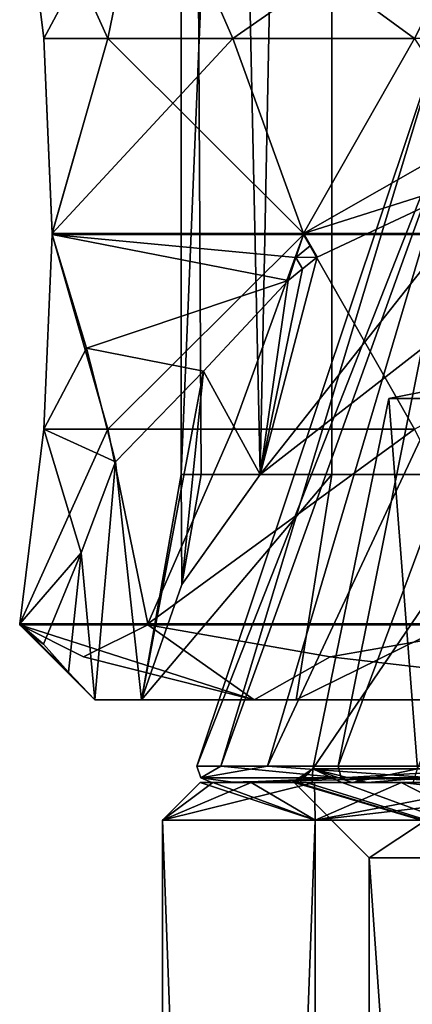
# Model space of a CAD drawing. Header units: millimetres. Extents: x -175 to 175, y 0 to 232.
# Tile 75 of 140: x 127.6 to 132.82, y 58.05 to 71.15. Entities that reach past the tile are written whole.
import ezdxf

# ---------------------------------------------------------------- set-up
doc = ezdxf.new("R2010")
doc.units = ezdxf.units.MM
doc.header["$LTSCALE"] = 65.185185
for name, color, linetype in [('287', 7, 'CONTINUOUS'), ('288', 7, 'CONTINUOUS'), ('289', 7, 'CONTINUOUS'), ('297', 7, 'CONTINUOUS'), ('298', 7, 'CONTINUOUS'), ('360', 7, 'CONTINUOUS'), ('361', 7, 'CONTINUOUS'), ('362', 7, 'CONTINUOUS'), ('363', 7, 'CONTINUOUS'), ('367', 7, 'CONTINUOUS'), ('370', 7, 'CONTINUOUS'), ('375', 7, 'CONTINUOUS'), ('376', 7, 'CONTINUOUS'), ('377', 7, 'CONTINUOUS'), ('682', 7, 'CONTINUOUS'), ('685', 7, 'CONTINUOUS'), ('686', 7, 'CONTINUOUS'), ('687', 7, 'CONTINUOUS'), ('690', 7, 'CONTINUOUS'), ('707', 7, 'CONTINUOUS'), ('782', 7, 'CONTINUOUS'), ('783', 7, 'CONTINUOUS'), ('784', 7, 'CONTINUOUS'), ('796', 7, 'CONTINUOUS'), ('797', 7, 'CONTINUOUS'), ('868', 7, 'CONTINUOUS'), ('869', 7, 'CONTINUOUS'), ('870', 7, 'CONTINUOUS'), ('871', 7, 'CONTINUOUS'), ('880', 7, 'CONTINUOUS'), ('881', 7, 'CONTINUOUS'), ('882', 7, 'CONTINUOUS'), ('883', 7, 'CONTINUOUS')]:
    doc.layers.add(name, color=color, linetype=linetype)

msp = doc.modelspace()

# ---------------------------------------------------------------- linework, layer by layer
at = {"layer": '287', "color": 7, "linetype": 'CONTINUOUS', "true_color": 0xe0f2ff}
for points in [[(132.25, 26), (134.628, 26, -8.875), (132.25, 60), (132.25, 26)], [(132.25, 60), (134.628, 26, -8.875), (134.628, 60, -8.875), (132.25, 60)]]:
    msp.add_3dface(points, dxfattribs=at)
at = {"layer": '288', "color": 7, "linetype": 'CONTINUOUS', "true_color": 0xe0f2ff}
for points in [[(130.171, 61, -2.61), (130, 61), (130.469, 61, -3.721), (130.171, 61, -2.61)], [(130, 61), (130.171, 61, 2.61), (130.157, 61, 1.252), (130, 61)], [(130.469, 61, -3.721), (130, 61), (130.157, 61, 1.252), (130.469, 61, -3.721)], [(130.681, 61, 5.176), (132.679, 61, 10), (130.157, 61, 1.252), (130.681, 61, 5.176)], [(130.157, 61, 1.252), (132.679, 61, 10), (133.214, 61, 10.656), (130.157, 61, 1.252)], [(130.171, 61, 2.61), (130.681, 61, 5.176), (130.157, 61, 1.252), (130.171, 61, 2.61)], [(130.681, 61, -5.176), (130.171, 61, -2.61), (130.469, 61, -3.721), (130.681, 61, -5.176)], [(132.008, 61, -8.461), (130.681, 61, -5.176), (130.469, 61, -3.721), (132.008, 61, -8.461)], [(131.522, 61, -7.654), (130.681, 61, -5.176), (132.008, 61, -8.461), (131.522, 61, -7.654)], [(131.282, 61, 1.497), (131.25, 61), (131.225, 61, 0.332), (131.282, 61, 1.497)], [(131.225, 61, 0.332), (131.25, 61), (131.241, 61, -0.834), (131.225, 61, 0.332)], [(131.25, 61), (131.29, 61, -1.226), (131.241, 61, -0.834), (131.25, 61)], [(131.241, 61, -0.834), (131.29, 61, -1.226), (131.329, 61, -1.997), (131.241, 61, -0.834)], [(133.762, 61, 9.375), (131.25, 61), (133.655, 61, 9.243), (133.762, 61, 9.375)], [(133.655, 61, 9.243), (131.25, 61), (133.113, 61, 8.211), (133.655, 61, 9.243)], [(133.113, 61, 8.211), (131.25, 61), (132.225, 61, 6.055), (133.113, 61, 8.211)], [(132.225, 61, 6.055), (131.25, 61), (131.282, 61, 1.497), (132.225, 61, 6.055)], [(131.29, 61, -1.226), (131.41, 61, -2.447), (131.329, 61, -1.997), (131.29, 61, -1.226)], [(131.329, 61, -1.997), (131.41, 61, -2.447), (131.489, 61, -3.153), (131.329, 61, -1.997)], [(131.41, 61, -2.447), (131.889, 61, -4.853), (131.489, 61, -3.153), (131.41, 61, -2.447)], [(131.489, 61, -3.153), (131.889, 61, -4.853), (131.888, 61, -4.853), (131.489, 61, -3.153)], [(132.679, 61, -10), (131.522, 61, -7.654), (132.008, 61, -8.461), (132.679, 61, -10)], [(132.022, 61, -5.423), (131.888, 61, -4.853), (131.889, 61, -4.853), (132.022, 61, -5.423)], [(131.889, 61, -4.853), (132.677, 61, -7.175), (132.022, 61, -5.423), (131.889, 61, -4.853)], [(134.677, 61, -12.669), (132.679, 61, -10), (132.008, 61, -8.461), (134.677, 61, -12.669)], [(132.022, 61, -5.423), (132.677, 61, -7.175), (132.833, 61, -7.609), (132.022, 61, -5.423)], [(132.677, 61, -7.175), (133.762, 61, -9.375), (132.833, 61, -7.609), (132.677, 61, -7.175)], [(134.133, 61, -12.175), (132.679, 61, -10), (134.677, 61, -12.669), (134.133, 61, -12.175)], [(132.679, 61, 10), (135.858, 61, 14.142), (133.214, 61, 10.656), (132.679, 61, 10)]]:
    msp.add_3dface(points, dxfattribs=at)
at = {"layer": '289', "color": 7, "linetype": 'CONTINUOUS', "true_color": 0xe0f2ff}
for points in [[(129.5, 60.5), (131.53, 60.5, -8.894), (129.5, 5.8), (129.5, 60.5)], [(129.5, 5.8), (131.53, 60.5, -8.894), (131.53, 5.8, -8.895), (129.5, 5.8)], [(131.53, 60.5, -8.894), (137.218, 60.5, -16.027), (131.53, 5.8, -8.895), (131.53, 60.5, -8.894)], [(131.53, 5.8, -8.895), (137.218, 60.5, -16.027), (137.218, 5.8, -16.028), (131.53, 5.8, -8.895)]]:
    msp.add_3dface(points, dxfattribs=at)
at = {"layer": '297', "color": 7, "linetype": 'CONTINUOUS', "true_color": 0xe0f2ff}
for points in [[(134.628, 26, 8.875), (132.25, 26), (134.628, 60, 8.875), (134.628, 26, 8.875)], [(132.25, 26), (132.25, 60), (134.628, 60, 8.875), (132.25, 26)]]:
    msp.add_3dface(points, dxfattribs=at)
at = {"layer": '298', "color": 7, "linetype": 'CONTINUOUS', "true_color": 0xe0f2ff}
for points in [[(129.5, 60.5), (129.5, 5.8), (131.53, 5.8, 8.895), (129.5, 60.5)], [(131.53, 60.5, 8.894), (129.5, 60.5), (131.53, 5.8, 8.895), (131.53, 60.5, 8.894)], [(137.218, 60.5, 16.027), (131.53, 60.5, 8.894), (131.53, 5.8, 8.895), (137.218, 60.5, 16.027)], [(137.218, 5.8, 16.028), (137.218, 60.5, 16.027), (131.53, 5.8, 8.895), (137.218, 5.8, 16.028)]]:
    msp.add_3dface(points, dxfattribs=at)
at = {"layer": '360', "color": 7, "linetype": 'CONTINUOUS', "true_color": 0xe0f2ff}
for points in [[(132.25, 60), (131.25, 61), (133.762, 61, 9.375), (132.25, 60)], [(132.25, 60), (133.762, 61, 9.375), (134.628, 60, 8.875), (132.25, 60)]]:
    msp.add_3dface(points, dxfattribs=at)
at = {"layer": '361', "color": 7, "linetype": 'CONTINUOUS', "true_color": 0xe0f2ff}
for points in [[(132.25, 60), (134.628, 60, -8.875), (131.25, 61), (132.25, 60)], [(131.25, 61), (134.628, 60, -8.875), (131.29, 61, -1.226), (131.25, 61)], [(134.628, 60, -8.875), (131.41, 61, -2.447), (131.29, 61, -1.226), (134.628, 60, -8.875)], [(134.628, 60, -8.875), (131.889, 61, -4.853), (131.41, 61, -2.447), (134.628, 60, -8.875)], [(134.628, 60, -8.875), (132.677, 61, -7.175), (131.889, 61, -4.853), (134.628, 60, -8.875)], [(134.628, 60, -8.875), (133.762, 61, -9.375), (132.677, 61, -7.175), (134.628, 60, -8.875)]]:
    msp.add_3dface(points, dxfattribs=at)
at = {"layer": '362', "color": 7, "linetype": 'CONTINUOUS', "true_color": 0xe0f2ff}
for points in [[(130, 61), (129.5, 60.5), (131.53, 60.5, 8.894), (130, 61)], [(130.171, 61, 2.61), (130, 61), (131.53, 60.5, 8.894), (130.171, 61, 2.61)], [(130.681, 61, 5.176), (130.171, 61, 2.61), (131.53, 60.5, 8.894), (130.681, 61, 5.176)], [(132.679, 61, 10), (130.681, 61, 5.176), (131.53, 60.5, 8.894), (132.679, 61, 10)], [(132.679, 61, 10), (131.53, 60.5, 8.894), (137.218, 60.5, 16.027), (132.679, 61, 10)], [(135.858, 61, 14.142), (132.679, 61, 10), (137.218, 60.5, 16.027), (135.858, 61, 14.142)]]:
    msp.add_3dface(points, dxfattribs=at)
at = {"layer": '363', "color": 7, "linetype": 'CONTINUOUS', "true_color": 0xe0f2ff}
for points in [[(130, 61), (130.171, 61, -2.61), (129.5, 60.5), (130, 61)], [(130.171, 61, -2.61), (130.681, 61, -5.176), (129.5, 60.5), (130.171, 61, -2.61)], [(130.681, 61, -5.176), (131.522, 61, -7.654), (129.5, 60.5), (130.681, 61, -5.176)], [(131.522, 61, -7.654), (131.53, 60.5, -8.894), (129.5, 60.5), (131.522, 61, -7.654)], [(131.522, 61, -7.654), (132.679, 61, -10), (131.53, 60.5, -8.894), (131.522, 61, -7.654)], [(132.679, 61, -10), (134.133, 61, -12.175), (131.53, 60.5, -8.894), (132.679, 61, -10)], [(134.133, 61, -12.175), (135.858, 61, -14.142), (131.53, 60.5, -8.894), (134.133, 61, -12.175)], [(135.858, 61, -14.142), (137.218, 60.5, -16.027), (131.53, 60.5, -8.894), (135.858, 61, -14.142)]]:
    msp.add_3dface(points, dxfattribs=at)
at = {"layer": '367', "color": 7, "linetype": 'CONTINUOUS', "true_color": 0xe0f2ff}
for points in [[(133.801, 71, 4.341), (133.229, 71), (129.958, 61.218, 1.252), (133.801, 71, 4.341)], [(129.958, 61.218, 1.252), (133.229, 71), (130.276, 61.218, -3.773), (129.958, 61.218, 1.252)], [(130.899, 61.218, 6.199), (133.801, 71, 4.341), (129.958, 61.218, 1.252), (130.899, 61.218, 6.199)], [(133.229, 71), (133.801, 71, -4.341), (130.276, 61.218, -3.773), (133.229, 71)], [(130.276, 61.218, -3.773), (133.801, 71, -4.341), (131.835, 61.218, -8.561), (130.276, 61.218, -3.773)], [(135.476, 71, 8.385), (133.801, 71, 4.341), (130.899, 61.218, 6.199), (135.476, 71, 8.385)], [(133.042, 61.218, 10.755), (135.476, 71, 8.385), (130.899, 61.218, 6.199), (133.042, 61.218, 10.755)], [(133.801, 71, -4.341), (135.476, 71, -8.385), (131.835, 61.218, -8.561), (133.801, 71, -4.341)], [(131.835, 61.218, -8.561), (135.476, 71, -8.385), (134.535, 61.218, -12.81), (131.835, 61.218, -8.561)]]:
    msp.add_3dface(points, dxfattribs=at)
at = {"layer": '370', "color": 7, "linetype": 'CONTINUOUS', "true_color": 0xe0f2ff}
for points in [[(131.501, 61.181, 1.714), (132.891, 61.181, -7.242), (132.512, 66.11), (131.501, 61.181, 1.714)], [(134.513, 61.181, 10.262), (131.501, 61.181, 1.714), (134.855, 66.11, 8.744), (134.513, 61.181, 10.262)], [(134.855, 66.11, 8.744), (131.501, 61.181, 1.714), (132.512, 66.11), (134.855, 66.11, 8.744)], [(132.512, 66.11), (132.891, 61.181, -7.242), (134.855, 66.11, -8.744), (132.512, 66.11)]]:
    msp.add_3dface(points, dxfattribs=at)
at = {"layer": '375', "color": 7, "linetype": 'CONTINUOUS', "true_color": 0xe0f2ff}
for points in [[(130.899, 61.218, 6.199), (129.958, 61.218, 1.252), (130.009, 61.065, 1.252), (130.899, 61.218, 6.199)], [(129.958, 61.218, 1.252), (130.276, 61.218, -3.773), (130.009, 61.065, 1.252), (129.958, 61.218, 1.252)], [(130.899, 61.218, 6.199), (130.009, 61.065, 1.252), (133.086, 61.065, 10.73), (130.899, 61.218, 6.199)], [(130.276, 61.218, -3.773), (131.879, 61.065, -8.535), (130.009, 61.065, 1.252), (130.276, 61.218, -3.773)], [(130.276, 61.218, -3.773), (131.835, 61.218, -8.561), (131.879, 61.065, -8.535), (130.276, 61.218, -3.773)], [(133.042, 61.218, 10.755), (130.899, 61.218, 6.199), (133.086, 61.065, 10.73), (133.042, 61.218, 10.755)], [(131.835, 61.218, -8.561), (134.535, 61.218, -12.81), (131.879, 61.065, -8.535), (131.835, 61.218, -8.561)], [(134.535, 61.218, -12.81), (138.234, 61.065, -16.21), (131.879, 61.065, -8.535), (134.535, 61.218, -12.81)], [(130.469, 61, -3.721), (130.157, 61, 1.252), (130.009, 61.065, 1.252), (130.469, 61, -3.721)], [(131.879, 61.065, -8.535), (130.469, 61, -3.721), (130.009, 61.065, 1.252), (131.879, 61.065, -8.535)], [(130.009, 61.065, 1.252), (130.157, 61, 1.252), (133.086, 61.065, 10.73), (130.009, 61.065, 1.252)], [(130.157, 61, 1.252), (133.214, 61, 10.656), (133.086, 61.065, 10.73), (130.157, 61, 1.252)], [(132.008, 61, -8.461), (130.469, 61, -3.721), (131.879, 61.065, -8.535), (132.008, 61, -8.461)], [(134.677, 61, -12.669), (132.008, 61, -8.461), (131.879, 61.065, -8.535), (134.677, 61, -12.669)], [(138.234, 61.065, -16.21), (134.677, 61, -12.669), (131.879, 61.065, -8.535), (138.234, 61.065, -16.21)]]:
    msp.add_3dface(points, dxfattribs=at)
at = {"layer": '376', "color": 7, "linetype": 'CONTINUOUS', "true_color": 0xe0f2ff}
for points in [[(131.282, 61, 1.497), (131.225, 61, 0.332), (131.501, 61.181, 1.714), (131.282, 61, 1.497)], [(131.225, 61, 0.332), (131.241, 61, -0.834), (131.501, 61.181, 1.714), (131.225, 61, 0.332)], [(131.241, 61, -0.834), (131.329, 61, -1.997), (131.501, 61.181, 1.714), (131.241, 61, -0.834)], [(132.225, 61, 6.055), (131.282, 61, 1.497), (131.501, 61.181, 1.714), (132.225, 61, 6.055)], [(131.329, 61, -1.997), (131.489, 61, -3.153), (131.501, 61.181, 1.714), (131.329, 61, -1.997)], [(131.489, 61, -3.153), (131.888, 61, -4.853), (131.501, 61.181, 1.714), (131.489, 61, -3.153)], [(132.225, 61, 6.055), (131.501, 61.181, 1.714), (134.513, 61.181, 10.262), (132.225, 61, 6.055)], [(132.022, 61, -5.423), (132.891, 61.181, -7.242), (131.501, 61.181, 1.714), (132.022, 61, -5.423)], [(132.022, 61, -5.423), (131.501, 61.181, 1.714), (131.888, 61, -4.853), (132.022, 61, -5.423)], [(132.022, 61, -5.423), (132.833, 61, -7.609), (132.891, 61.181, -7.242), (132.022, 61, -5.423)], [(133.113, 61, 8.211), (132.225, 61, 6.055), (134.513, 61.181, 10.262), (133.113, 61, 8.211)]]:
    msp.add_3dface(points, dxfattribs=at)
at = {"layer": '377', "color": 7, "linetype": 'CONTINUOUS', "true_color": 0xe0f2ff}
for points in [[(134.855, 66.11, 8.744), (132.512, 66.11), (133.167, 66.24, 3.842), (134.855, 66.11, 8.744)], [(132.512, 66.11), (134.855, 66.11, -8.744), (133.167, 66.24, -3.842), (132.512, 66.11)], [(132.512, 66.11), (133.167, 66.24, -3.842), (133.167, 66.24, 3.842), (132.512, 66.11)]]:
    msp.add_3dface(points, dxfattribs=at)
at = {"layer": '682', "color": 7, "linetype": 'CONTINUOUS', "true_color": 0xe0f2ff}
for points in [[(131.756, 113.6, -8.786), (129.75, 113.6), (130.799, 65.1, -6.434), (131.756, 113.6, -8.786)], [(130.799, 65.1, -6.434), (129.75, 113.6), (130.014, 65.1, -3.259), (130.799, 65.1, -6.434)], [(130.014, 65.1, -3.259), (129.75, 113.6), (129.75, 65.1), (130.014, 65.1, -3.259)], [(135.287, 68.588, -13.914), (131.756, 113.6, -8.786), (130.799, 65.1, -6.434), (135.287, 68.588, -13.914)], [(137.375, 113.6, -15.832), (131.756, 113.6, -8.786), (135.287, 68.588, -13.914), (137.375, 113.6, -15.832)]]:
    msp.add_3dface(points, dxfattribs=at)
at = {"layer": '685', "color": 7, "linetype": 'CONTINUOUS', "true_color": 0xe0f2ff}
for points in [[(128.6, 62.1), (129.221, 62.1), (130.719, 62.1, 9.285), (128.6, 62.1)], [(129.221, 62.1), (131.279, 62.1, 9.016), (130.719, 62.1, 9.285), (129.221, 62.1)], [(130.719, 62.1, 9.285), (131.279, 62.1, 9.016), (136.657, 62.1, 16.731), (130.719, 62.1, 9.285)], [(131.279, 62.1, 9.016), (137.044, 62.1, 16.246), (136.657, 62.1, 16.731), (131.279, 62.1, 9.016)]]:
    msp.add_3dface(points, dxfattribs=at)
at = {"layer": '686', "color": 7, "linetype": 'CONTINUOUS', "true_color": 0xe0f2ff}
for points in [[(129.75, 65.1), (129.75, 113.6), (131.756, 113.6, 8.786), (129.75, 65.1)], [(129.75, 65.1), (131.756, 113.6, 8.786), (131.755, 65.1, 8.786), (129.75, 65.1)], [(131.755, 65.1, 8.786), (131.756, 113.6, 8.786), (137.374, 65.1, 15.832), (131.755, 65.1, 8.786)], [(131.756, 113.6, 8.786), (137.375, 113.6, 15.832), (137.374, 65.1, 15.832), (131.756, 113.6, 8.786)]]:
    msp.add_3dface(points, dxfattribs=at)
at = {"layer": '687', "color": 7, "linetype": 'CONTINUOUS', "true_color": 0xe0f2ff}
for points in [[(129.221, 62.1), (129.75, 65.1), (131.755, 65.1, 8.786), (129.221, 62.1)], [(129.75, 65.1), (129.221, 62.1), (129.758, 63.636, -3.294), (129.75, 65.1)], [(131.279, 62.1, 9.016), (129.221, 62.1), (131.755, 65.1, 8.786), (131.279, 62.1, 9.016)], [(130.014, 65.1, -3.259), (129.75, 65.1), (129.758, 63.636, -3.294), (130.014, 65.1, -3.259)], [(130.799, 65.1, -6.434), (130.014, 65.1, -3.259), (129.758, 63.636, -3.294), (130.799, 65.1, -6.434)], [(137.044, 62.1, 16.246), (131.279, 62.1, 9.016), (137.374, 65.1, 15.832), (137.044, 62.1, 16.246)], [(131.279, 62.1, 9.016), (131.755, 65.1, 8.786), (137.374, 65.1, 15.832), (131.279, 62.1, 9.016)]]:
    msp.add_3dface(points, dxfattribs=at)
at = {"layer": '690', "color": 7, "linetype": 'CONTINUOUS', "true_color": 0xe0f2ff}
for points in [[(128.6, 62.1), (130.719, 62.1, 9.285), (127.6, 63.1), (128.6, 62.1)], [(127.758, 62.956, -0.797), (128.6, 62.1), (127.6, 63.1), (127.758, 62.956, -0.797)], [(127.6, 63.1), (130.719, 62.1, 9.285), (128.449, 62.673, 4.286), (127.6, 63.1)], [(128.449, 62.673, 4.286), (130.719, 62.1, 9.285), (129.305, 63.1, 8.572), (128.449, 62.673, 4.286)], [(129.305, 63.1, 8.572), (130.719, 62.1, 9.285), (131.73, 62.673, 12.207), (129.305, 63.1, 8.572)], [(131.73, 62.673, 12.207), (136.657, 62.1, 16.731), (134.161, 63.1, 15.839), (131.73, 62.673, 12.207)], [(128.247, 62.467, -0.787), (128.6, 62.1), (127.758, 62.956, -0.797), (128.247, 62.467, -0.787)], [(127.915, 62.842, -1.592), (128.247, 62.467, -0.787), (127.758, 62.956, -0.797), (127.915, 62.842, -1.592)], [(130.719, 62.1, 9.285), (136.657, 62.1, 16.731), (131.73, 62.673, 12.207), (130.719, 62.1, 9.285)]]:
    msp.add_3dface(points, dxfattribs=at)
at = {"layer": '707', "color": 7, "linetype": 'CONTINUOUS', "true_color": 0xe0f2ff}
for points in [[(135.287, 68.588, -13.914), (130.799, 65.1, -6.434), (133.985, 69.128, -15.071), (135.287, 68.588, -13.914)], [(133.985, 69.128, -15.071), (130.799, 65.1, -6.434), (131.556, 67.989, -12.628), (133.985, 69.128, -15.071)], [(131.556, 67.989, -12.628), (130.799, 65.1, -6.434), (131.363, 67.834, -12.297), (131.556, 67.989, -12.628)], [(131.363, 67.834, -12.297), (130.799, 65.1, -6.434), (131.17, 67.68, -11.966), (131.363, 67.834, -12.297)], [(131.17, 67.68, -11.966), (130.799, 65.1, -6.434), (130.047, 66.473, -9.378), (131.17, 67.68, -11.966)], [(130.047, 66.473, -9.378), (129.221, 62.1), (128.874, 65.267, -6.791), (130.047, 66.473, -9.378)], [(129.758, 63.636, -3.294), (129.221, 62.1), (130.047, 66.473, -9.378), (129.758, 63.636, -3.294)], [(130.799, 65.1, -6.434), (129.758, 63.636, -3.294), (130.047, 66.473, -9.378), (130.799, 65.1, -6.434)], [(128.874, 65.267, -6.791), (128.6, 62.1), (128.419, 64.056, -4.195), (128.874, 65.267, -6.791)], [(129.221, 62.1), (128.6, 62.1), (128.874, 65.267, -6.791), (129.221, 62.1)], [(128.247, 62.467, -0.787), (127.915, 62.842, -1.592), (128.419, 64.056, -4.195), (128.247, 62.467, -0.787)], [(128.6, 62.1), (128.247, 62.467, -0.787), (128.419, 64.056, -4.195), (128.6, 62.1)]]:
    msp.add_3dface(points, dxfattribs=at)
at = {"layer": '782', "color": 7, "linetype": 'CONTINUOUS', "true_color": 0xe0f2ff}
for points in [[(127.6, 73.49), (127.923, 70.9, -2.174), (127.923, 70.9, 2.174), (127.6, 73.49)], [(127.923, 70.9, -2.174), (128.03, 68.31, -4.37), (127.923, 70.9, 2.174), (127.923, 70.9, -2.174)], [(127.923, 70.9, 2.174), (128.03, 68.31, -4.37), (128.03, 68.306, 4.369), (127.923, 70.9, 2.174)], [(128.03, 68.29, -4.37), (127.923, 65.7, -2.174), (128.03, 68.29, 4.37), (128.03, 68.29, -4.37)], [(128.03, 68.29, 4.37), (127.923, 65.7, -2.174), (127.923, 65.7, 2.174), (128.03, 68.29, 4.37)], [(128.03, 68.31, -4.37), (128.03, 68.3, -4.37), (128.03, 68.306, 4.369), (128.03, 68.31, -4.37)], [(128.03, 68.306, 4.369), (128.03, 68.3, -4.37), (128.03, 68.298, 4.37), (128.03, 68.306, 4.369)], [(128.03, 68.3, -4.37), (128.03, 68.29, -4.37), (128.03, 68.298, 4.37), (128.03, 68.3, -4.37)], [(128.03, 68.298, 4.37), (128.03, 68.29, -4.37), (128.03, 68.29, 4.37), (128.03, 68.298, 4.37)], [(127.923, 65.7, -2.174), (127.6, 63.11), (127.923, 65.7, 2.174), (127.923, 65.7, -2.174)]]:
    msp.add_3dface(points, dxfattribs=at)
at = {"layer": '783', "color": 7, "linetype": 'CONTINUOUS', "true_color": 0xe0f2ff}
for points in [[(129.305, 73.49, 8.572), (128.771, 70.9, 6.44), (130.435, 70.9, 10.458), (129.305, 73.49, 8.572)], [(128.771, 70.9, 6.44), (128.03, 68.306, 4.369), (130.435, 70.9, 10.458), (128.771, 70.9, 6.44)], [(130.435, 70.9, 10.458), (128.03, 68.306, 4.369), (131.374, 68.306, 12.444), (130.435, 70.9, 10.458)], [(128.03, 68.306, 4.369), (128.03, 68.298, 4.37), (131.374, 68.306, 12.444), (128.03, 68.306, 4.369)], [(131.374, 68.306, 12.444), (128.03, 68.298, 4.37), (131.375, 68.298, 12.445), (131.374, 68.306, 12.444)], [(128.03, 68.298, 4.37), (128.03, 68.29, 4.37), (131.375, 68.298, 12.445), (128.03, 68.298, 4.37)], [(131.375, 68.298, 12.445), (128.03, 68.29, 4.37), (131.375, 68.29, 12.445), (131.375, 68.298, 12.445)], [(128.03, 68.29, 4.37), (128.771, 65.7, 6.44), (131.375, 68.29, 12.445), (128.03, 68.29, 4.37)], [(131.375, 68.29, 12.445), (128.771, 65.7, 6.44), (130.435, 65.7, 10.458), (131.375, 68.29, 12.445)], [(128.771, 65.7, 6.44), (129.305, 63.11, 8.572), (130.435, 65.7, 10.458), (128.771, 65.7, 6.44)]]:
    msp.add_3dface(points, dxfattribs=at)
at = {"layer": '784', "color": 7, "linetype": 'CONTINUOUS', "true_color": 0xe0f2ff}
for points in [[(132.851, 70.9, 14.074), (131.374, 68.306, 12.444), (135.926, 70.9, 17.149), (132.851, 70.9, 14.074)], [(135.926, 70.9, 17.149), (131.374, 68.306, 12.444), (137.554, 68.306, 18.625), (135.926, 70.9, 17.149)], [(131.374, 68.306, 12.444), (131.375, 68.298, 12.445), (137.554, 68.306, 18.625), (131.374, 68.306, 12.444)], [(137.554, 68.306, 18.625), (131.375, 68.298, 12.445), (137.555, 68.298, 18.625), (137.554, 68.306, 18.625)], [(131.375, 68.298, 12.445), (131.375, 68.29, 12.445), (137.555, 68.298, 18.625), (131.375, 68.298, 12.445)], [(137.555, 68.298, 18.625), (131.375, 68.29, 12.445), (137.555, 68.29, 18.625), (137.555, 68.298, 18.625)], [(131.375, 68.29, 12.445), (132.851, 65.7, 14.074), (137.555, 68.29, 18.625), (131.375, 68.29, 12.445)]]:
    msp.add_3dface(points, dxfattribs=at)
at = {"layer": '796', "color": 7, "linetype": 'CONTINUOUS', "true_color": 0xe0f2ff}
for points in [[(132.851, 70.9, -14.074), (133.985, 69.128, -15.071), (131.375, 68.306, -12.446), (132.851, 70.9, -14.074)], [(133.985, 69.128, -15.071), (131.556, 67.989, -12.628), (131.375, 68.306, -12.446), (133.985, 69.128, -15.071)], [(131.375, 68.306, -12.446), (131.556, 67.989, -12.628), (131.375, 68.298, -12.445), (131.375, 68.306, -12.446)], [(131.375, 68.298, -12.445), (131.556, 67.989, -12.628), (131.466, 68.139, -12.536), (131.375, 68.298, -12.445)], [(131.375, 68.29, -12.445), (131.375, 68.298, -12.445), (131.466, 68.139, -12.536), (131.375, 68.29, -12.445)]]:
    msp.add_3dface(points, dxfattribs=at)
at = {"layer": '797', "color": 7, "linetype": 'CONTINUOUS', "true_color": 0xe0f2ff}
for points in [[(129.305, 73.49, -8.572), (130.435, 70.9, -10.458), (128.771, 70.9, -6.44), (129.305, 73.49, -8.572)], [(131.375, 68.306, -12.446), (128.03, 68.31, -4.37), (128.771, 70.9, -6.44), (131.375, 68.306, -12.446)], [(130.435, 70.9, -10.458), (131.375, 68.306, -12.446), (128.771, 70.9, -6.44), (130.435, 70.9, -10.458)], [(128.03, 68.3, -4.37), (128.03, 68.31, -4.37), (131.375, 68.306, -12.446), (128.03, 68.3, -4.37)], [(128.03, 68.3, -4.37), (131.375, 68.306, -12.446), (131.375, 68.298, -12.445), (128.03, 68.3, -4.37)], [(128.03, 68.29, -4.37), (128.03, 68.3, -4.37), (131.375, 68.29, -12.445), (128.03, 68.29, -4.37)], [(128.03, 68.3, -4.37), (131.375, 68.298, -12.445), (131.375, 68.29, -12.445), (128.03, 68.3, -4.37)], [(131.17, 67.68, -11.966), (128.03, 68.29, -4.37), (131.273, 67.985, -12.205), (131.17, 67.68, -11.966)], [(128.03, 68.29, -4.37), (131.17, 67.68, -11.966), (128.488, 66.78, -5.571), (128.03, 68.29, -4.37)], [(128.03, 68.29, -4.37), (131.375, 68.29, -12.445), (131.273, 67.985, -12.205), (128.03, 68.29, -4.37)], [(131.17, 67.68, -11.966), (130.047, 66.473, -9.378), (128.488, 66.78, -5.571), (131.17, 67.68, -11.966)], [(130.047, 66.473, -9.378), (128.874, 65.267, -6.791), (128.488, 66.78, -5.571), (130.047, 66.473, -9.378)]]:
    msp.add_3dface(points, dxfattribs=at)
at = {"layer": '868', "color": 7, "linetype": 'CONTINUOUS', "true_color": 0xe0f2ff}
for points in [[(134.161, 73.49, -15.839), (132.851, 70.9, -14.074), (129.305, 73.49, -8.572), (134.161, 73.49, -15.839)], [(132.851, 70.9, -14.074), (130.435, 70.9, -10.458), (129.305, 73.49, -8.572), (132.851, 70.9, -14.074)], [(132.851, 70.9, -14.074), (131.375, 68.306, -12.446), (130.435, 70.9, -10.458), (132.851, 70.9, -14.074)]]:
    msp.add_3dface(points, dxfattribs=at)
at = {"layer": '869', "color": 7, "linetype": 'CONTINUOUS', "true_color": 0xe0f2ff}
for points in [[(127.923, 70.9, -2.174), (127.6, 73.49), (128.771, 70.9, -6.44), (127.923, 70.9, -2.174)], [(127.6, 73.49), (129.305, 73.49, -8.572), (128.771, 70.9, -6.44), (127.6, 73.49)], [(128.03, 68.31, -4.37), (127.923, 70.9, -2.174), (128.771, 70.9, -6.44), (128.03, 68.31, -4.37)]]:
    msp.add_3dface(points, dxfattribs=at)
at = {"layer": '870', "color": 7, "linetype": 'CONTINUOUS', "true_color": 0xe0f2ff}
for points in [[(127.6, 73.49), (127.923, 70.9, 2.174), (129.305, 73.49, 8.572), (127.6, 73.49)], [(127.923, 70.9, 2.174), (128.771, 70.9, 6.44), (129.305, 73.49, 8.572), (127.923, 70.9, 2.174)], [(127.923, 70.9, 2.174), (128.03, 68.306, 4.369), (128.771, 70.9, 6.44), (127.923, 70.9, 2.174)]]:
    msp.add_3dface(points, dxfattribs=at)
at = {"layer": '871', "color": 7, "linetype": 'CONTINUOUS', "true_color": 0xe0f2ff}
for points in [[(129.305, 73.49, 8.572), (130.435, 70.9, 10.458), (134.161, 73.49, 15.839), (129.305, 73.49, 8.572)], [(130.435, 70.9, 10.458), (132.851, 70.9, 14.074), (134.161, 73.49, 15.839), (130.435, 70.9, 10.458)], [(130.435, 70.9, 10.458), (131.374, 68.306, 12.444), (132.851, 70.9, 14.074), (130.435, 70.9, 10.458)]]:
    msp.add_3dface(points, dxfattribs=at)
at = {"layer": '880', "color": 7, "linetype": 'CONTINUOUS', "true_color": 0xe0f2ff}
for points in [[(131.375, 68.29, -12.445), (131.466, 68.139, -12.536), (131.273, 67.985, -12.205), (131.375, 68.29, -12.445)], [(131.466, 68.139, -12.536), (131.556, 67.989, -12.628), (131.273, 67.985, -12.205), (131.466, 68.139, -12.536)], [(131.363, 67.834, -12.297), (131.17, 67.68, -11.966), (131.273, 67.985, -12.205), (131.363, 67.834, -12.297)], [(131.556, 67.989, -12.628), (131.363, 67.834, -12.297), (131.273, 67.985, -12.205), (131.556, 67.989, -12.628)]]:
    msp.add_3dface(points, dxfattribs=at)
at = {"layer": '881', "color": 7, "linetype": 'CONTINUOUS', "true_color": 0xe0f2ff}
for points in [[(127.923, 65.7, -2.174), (128.03, 68.29, -4.37), (128.488, 66.78, -5.571), (127.923, 65.7, -2.174)], [(128.874, 65.267, -6.791), (127.923, 65.7, -2.174), (128.488, 66.78, -5.571), (128.874, 65.267, -6.791)], [(128.419, 64.056, -4.195), (127.6, 63.11), (127.923, 65.7, -2.174), (128.419, 64.056, -4.195)], [(128.874, 65.267, -6.791), (128.419, 64.056, -4.195), (127.923, 65.7, -2.174), (128.874, 65.267, -6.791)], [(128.419, 64.056, -4.195), (127.915, 62.842, -1.592), (127.6, 63.11), (128.419, 64.056, -4.195)], [(127.6, 63.11), (127.915, 62.842, -1.592), (127.6, 63.105, 0), (127.6, 63.11)], [(127.915, 62.842, -1.592), (127.6, 63.1), (127.6, 63.105, 0), (127.915, 62.842, -1.592)], [(127.915, 62.842, -1.592), (127.758, 62.956, -0.797), (127.6, 63.1), (127.915, 62.842, -1.592)]]:
    msp.add_3dface(points, dxfattribs=at)
at = {"layer": '882', "color": 7, "linetype": 'CONTINUOUS', "true_color": 0xe0f2ff}
for points in [[(128.03, 68.29, 4.37), (127.923, 65.7, 2.174), (128.771, 65.7, 6.44), (128.03, 68.29, 4.37)], [(127.923, 65.7, 2.174), (127.6, 63.11), (128.771, 65.7, 6.44), (127.923, 65.7, 2.174)], [(127.6, 63.11), (129.305, 63.11, 8.572), (128.771, 65.7, 6.44), (127.6, 63.11)], [(129.305, 63.11, 8.572), (127.6, 63.11), (127.6, 63.105, 0), (129.305, 63.11, 8.572)], [(129.305, 63.11, 8.572), (127.6, 63.105, 0), (129.305, 63.105, 8.572), (129.305, 63.11, 8.572)], [(127.6, 63.1), (129.305, 63.1, 8.572), (129.305, 63.105, 8.572), (127.6, 63.1)], [(127.6, 63.105, 0), (127.6, 63.1), (129.305, 63.105, 8.572), (127.6, 63.105, 0)], [(127.6, 63.1), (128.449, 62.673, 4.286), (129.305, 63.1, 8.572), (127.6, 63.1)]]:
    msp.add_3dface(points, dxfattribs=at)
at = {"layer": '883', "color": 7, "linetype": 'CONTINUOUS', "true_color": 0xe0f2ff}
for points in [[(131.375, 68.29, 12.445), (130.435, 65.7, 10.458), (132.851, 65.7, 14.074), (131.375, 68.29, 12.445)], [(130.435, 65.7, 10.458), (129.305, 63.11, 8.572), (132.851, 65.7, 14.074), (130.435, 65.7, 10.458)], [(129.305, 63.11, 8.572), (134.161, 63.11, 15.839), (132.851, 65.7, 14.074), (129.305, 63.11, 8.572)], [(134.161, 63.11, 15.839), (129.305, 63.11, 8.572), (129.305, 63.105, 8.572), (134.161, 63.11, 15.839)], [(134.161, 63.11, 15.839), (129.305, 63.105, 8.572), (134.161, 63.105, 15.839), (134.161, 63.11, 15.839)], [(129.305, 63.1, 8.572), (134.161, 63.1, 15.839), (134.161, 63.105, 15.839), (129.305, 63.1, 8.572)], [(129.305, 63.105, 8.572), (129.305, 63.1, 8.572), (134.161, 63.105, 15.839), (129.305, 63.105, 8.572)], [(129.305, 63.1, 8.572), (131.73, 62.673, 12.207), (134.161, 63.1, 15.839), (129.305, 63.1, 8.572)]]:
    msp.add_3dface(points, dxfattribs=at)

doc.saveas('drawing.dxf')
